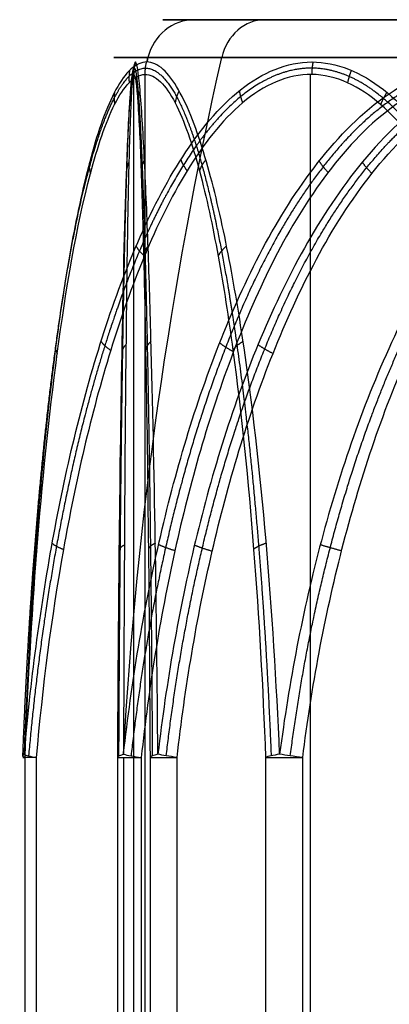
# Model space of a CAD drawing. Header units: millimetres. Extents: x -175 to 175, y -101 to 102.
# Tile 48 of 133: x -60.01 to -58.55, y -52.4 to -48.5. Entities that reach past the tile are written whole.
import ezdxf

# ---------------------------------------------------------------- set-up
doc = ezdxf.new("R2010")
doc.units = ezdxf.units.MM
doc.layers.add('Livello 01', color=7, linetype='Continuous')

msp = doc.modelspace()

# ---------------------------------------------------------------- linework, layer by layer
at = {"layer": 'Livello 01', "color": 254, "true_color": 0xcad1ee}
for p, q in [((-59.3194, -48.5, -248.0237), (-54.0284, -48.5, -246.3768)), ((-59.0401, -48.5, 27.5246), (-54.1343, -48.5, 24.9478)), ((-59.5598, -59.3, 26.1173), (-59.5598, -48.7169, 26.1173)), ((-59.5145, -59.3, -248.0844), (-59.5145, -48.7169, -248.0844)), ((-58.8599, -59.3, -245.1823), (-58.8599, -48.7169, -245.1823)), ((-59.601, -51.4225, 27.8192), (-59.601, -59.3, 27.8192))]:
    msp.add_line(p, q, dxfattribs=at)
at = {"layer": 'Livello 01', "color": 254, "true_color": 0xcad1ee, "extrusion": (0, -1, 0)}
for centre, radius, start, end in [((-56.5872, 26.2362, 48.5), 2.7707, 62.2891, 242.2891), ((-56.6739, -247.2003, 48.5), 2.7707, 17.2891, 197.2891), ((-56.6739, -247.2003, 48.5), 2.7707, 197.2891, 17.2891), ((-56.5872, 26.2362, 48.6503), 2.9644, 62.2891, 242.2891), ((-59.7997, -246.4952, 51.4225), 0.2, 137.2891, 197.2891), ((-59.296, 24.5245, 51.4225), 0.2, 182.2891, 242.2891), ((-58.8474, -249.5547, 51.4225), 0.2, 197.2891, 257.2891)]:
    msp.add_arc(centre, radius, start, end, dxfattribs=at)
at = {"layer": 'Livello 01', "color": 254, "true_color": 0xcad1ee, "extrusion": (-0.297194, 6.21711e-13, 0.954817)}
msp.add_arc((48.7, -130.3502, -219.1879), 0.2, 180, 255.6064, dxfattribs=at)
at = {"layer": 'Livello 01', "color": 254, "true_color": 0xcad1ee, "extrusion": (-0.297194, 3.18018e-16, 0.954817)}
msp.add_arc((48.7, -130.3502, -219.1879), 0.2, 180, 255.6064, dxfattribs=at)
at = {"layer": 'Livello 01', "color": 254, "true_color": 0xcad1ee, "extrusion": (0.46501, -1.54879e-16, 0.885305)}
msp.add_arc((-48.7, 65.0677, -3.0866), 0.2, 0, 75.6064, dxfattribs=at)
at = {"layer": 'Livello 01', "color": 254, "true_color": 0xcad1ee, "extrusion": (0, 1, 0)}
for centre, radius, start, end in [((56.6739, -247.2003, -48.6503), 2.9644, 342.7109, 162.7109), ((56.6739, -247.2003, -48.6503), 2.9644, 162.7109, 342.7109), ((59.424, 27.7262, -51.4225), 0.2, 357.7109, 57.7109)]:
    msp.add_arc(centre, radius, start, end, dxfattribs=at)
at = {"layer": 'Livello 01', "color": 254, "true_color": 0xcad1ee, "extrusion": (-0.46501, -2.94866e-16, -0.885305)}
msp.add_arc((52.379, 50.7323, 3.0866), 15, 93.70547, 104.39359, dxfattribs=at)
at = {"layer": 'Livello 01', "color": 254, "true_color": 0xcad1ee, "extrusion": (-0.297194, -7.66081e-10, 0.954817)}
msp.add_arc((52.379, -116.0148, -219.1879), 15, 255.60641, 255.6739, dxfattribs=at)
at = {"layer": 'Livello 01', "color": 254, "true_color": 0xcad1ee, "extrusion": (0.297194, -9.89854e-17, -0.954817)}
msp.add_arc((-52.379, -116.0148, 219.1879), 15, 284.3261, 284.39359, dxfattribs=at)
at = {"layer": 'Livello 01', "color": 254, "true_color": 0xcad1ee, "extrusion": (0.038175, 0.991716, -0.122649)}
msp.add_arc((57.7774, -251.2186, -23.047), 0.2, 342.5752, 12.782, dxfattribs=at)
at = {"layer": 'Livello 01', "color": 254, "true_color": 0xcad1ee, "extrusion": (0.087129, 0.991716, 0.094385)}
msp.add_arc((55.0697, -240.0659, -79.4724), 0.2, 12.7417, 42.9485, dxfattribs=at)
at = {"layer": 'Livello 01', "color": 254, "true_color": 0xcad1ee, "extrusion": (0.005131, 0.991716, -0.12835)}
msp.add_arc((59.1571, 20.8574, -54.8601), 0.2, 357.6918, 27.8986, dxfattribs=at)
at = {"layer": 'Livello 01', "color": 254, "true_color": 0xcad1ee}
msp.add_arc((-59.424, -51.4225, 27.7262), 0.2, 179.7037, 180, dxfattribs=at)
at = {"layer": 'Livello 01', "color": 254, "true_color": 0xcad1ee, "extrusion": (0.108589, 0.991716, 0.068619)}
msp.add_arc((53.4738, 31.6122, -55.5468), 0.2, 27.7189, 57.9257, dxfattribs=at)
at = {"layer": 'Livello 01', "color": 254, "true_color": 0xcad1ee, "extrusion": (-0.005131, 0.991716, 0.12835)}
msp.add_arc((59.5612, 30.8823, -47.5446), 0.2, 327.4849, 357.6918, dxfattribs=at)
at = {"layer": 'Livello 01', "color": 254, "true_color": 0xcad1ee, "extrusion": (0.11372, 0.991716, -0.059732)}
msp.add_arc((53.0517, 21.0256, -59.2045), 0.2, 297.5151, 327.7219, dxfattribs=at)
at = {"layer": 'Livello 01', "color": 254, "true_color": 0xcad1ee, "extrusion": (-0.038175, 0.991716, 0.122649)}
msp.add_arc((60.7818, -241.646, -79.3576), 0.2, 312.3683, 342.5752, dxfattribs=at)
at = {"layer": 'Livello 01', "color": 254, "true_color": 0xcad1ee, "extrusion": (0.125305, 0.991716, -0.028264)}
msp.add_arc((51.9371, -251.1054, -51.317), 0.2, 282.6089, 312.8158, dxfattribs=at)
at = {"layer": 'Livello 01', "color": 254, "true_color": 0xcad1ee}
for points, knots in [([(-59.5085, -48.6674, -248.0826), (-59.5299, -48.6674, -248.0138), (-59.5515, -48.6775, -247.9439), (-59.5926, -48.7153, -247.8102), (-59.6121, -48.7427, -247.7461), (-59.6683, -48.8458, -247.561), (-59.7007, -48.9388, -247.4527), (-59.7582, -49.1471, -247.2599), (-59.7829, -49.2615, -247.1762), (-59.8274, -49.5033, -247.0249), (-59.8471, -49.631, -246.9577), (-59.8993, -50.0189, -246.7791), (-59.9258, -50.288, -246.6877), (-59.9681, -50.8399, -246.542), (-59.9837, -51.1238, -246.4881), (-59.9943, -51.4096, -246.4513)], [0, 0, 0, 0, 0.216392, 0.216392, 0.432785, 0.432785, 0.86557, 0.86557, 1.298354, 1.298354, 1.731139, 1.731139, 2.596709, 2.596709, 3.462278, 3.462278, 3.462278, 3.462278]), ([(-59.9943, -51.4096, -246.4513), (-59.9689, -51.1238, -246.4226), (-59.9318, -50.8404, -246.3807), (-59.8311, -50.2887, -246.2673), (-59.7679, -50.0193, -246.1962), (-59.6436, -49.6299, -246.0567), (-59.597, -49.5024, -246.0044), (-59.4922, -49.2615, -245.8874), (-59.434, -49.1473, -245.8225), (-59.2991, -48.9385, -245.6726), (-59.2238, -48.8463, -245.5894), (-59.0508, -48.7089, -245.3992), (-58.9533, -48.6675, -245.2927), (-58.8067, -48.6674, -245.1339), (-58.757, -48.6774, -245.0802), (-58.6617, -48.7152, -244.9778), (-58.616, -48.7426, -244.9288), (-58.4837, -48.8456, -244.7876), (-58.4061, -48.9386, -244.7053), (-58.2678, -49.1468, -244.5592), (-58.2077, -49.2612, -244.4958), (-58.0989, -49.5031, -244.3816), (-58.0505, -49.6308, -244.331), (-57.9219, -50.0188, -244.1965), (-57.856, -50.2878, -244.1278), (-57.7509, -50.8398, -244.0183), (-57.7121, -51.1237, -243.9778), (-57.6855, -51.4096, -243.9502)], [0, 0, 0, 0, 0.86597, 0.86597, 1.731941, 1.731941, 2.164926, 2.164926, 2.597911, 2.597911, 3.030897, 3.030897, 3.463882, 3.463882, 3.680375, 3.680375, 3.896867, 3.896867, 4.329852, 4.329852, 4.762838, 4.762838, 5.195823, 5.195823, 6.061793, 6.061793, 6.927764, 6.927764, 6.927764, 6.927764]), ([(-59.6007, -51.4096, 27.819), (-59.5687, -51.1243, 27.8401), (-59.5225, -50.8433, 27.8706), (-59.3966, -50.2934, 27.9536), (-59.3175, -50.024, 28.0058), (-59.1089, -49.5025, 28.1427), (-58.9837, -49.2558, 28.2249), (-58.7308, -48.9419, 28.3891), (-58.6373, -48.8497, 28.4496), (-58.4755, -48.7456, 28.5535), (-58.4195, -48.7179, 28.5893), (-58.3023, -48.679, 28.664), (-58.2405, -48.6681, 28.7033), (-58.057, -48.6661, 28.8193), (-57.9348, -48.7062, 28.8958), (-57.7155, -48.8418, 29.0322), (-57.6198, -48.9332, 29.0912), (-57.447, -49.1414, 29.1975), (-57.3714, -49.257, 29.2438), (-57.2359, -49.4995, 29.3265), (-57.1767, -49.6254, 29.3625), (-57.0172, -50.0129, 29.4594), (-56.9344, -50.2856, 29.5096), (-56.8035, -50.8419, 29.5888), (-56.756, -51.1241, 29.6175), (-56.7231, -51.4096, 29.6373)], [-6.93099, -6.93099, -6.93099, -6.93099, -6.064616, -6.064616, -5.198242, -5.198242, -4.331869, -4.331869, -3.898682, -3.898682, -3.682088, -3.682088, -3.465495, -3.465495, -3.032308, -3.032308, -2.599121, -2.599121, -2.165934, -2.165934, -1.732747, -1.732747, -0.866374, -0.866374, 0, 0, 0, 0]), ([(-59.4647, -51.4096, 24.4178), (-59.467, -51.1238, 24.4561), (-59.4704, -50.8404, 24.512), (-59.4794, -50.2887, 24.6633), (-59.485, -50.0193, 24.7583), (-59.4957, -49.6299, 24.9449), (-59.4997, -49.5024, 25.0148), (-59.5084, -49.2615, 25.1717), (-59.5131, -49.1473, 25.2587), (-59.5237, -48.9385, 25.4601), (-59.5293, -48.8463, 25.5722), (-59.5415, -48.7089, 25.829), (-59.5478, -48.6675, 25.9733), (-59.5565, -48.6674, 26.1891), (-59.5592, -48.6774, 26.2623), (-59.5643, -48.7152, 26.4021), (-59.5666, -48.7426, 26.469), (-59.5729, -48.8456, 26.6624), (-59.5762, -48.9386, 26.7755), (-59.5818, -49.1468, 26.9766), (-59.584, -49.2612, 27.0639), (-59.5879, -49.5031, 27.2216), (-59.5895, -49.6308, 27.2916), (-59.5937, -50.0188, 27.4777), (-59.5957, -50.2878, 27.5728), (-59.5988, -50.8398, 27.7246), (-59.5999, -51.1237, 27.7806), (-59.6007, -51.4096, 27.819)], [0, 0, 0, 0, 0.86597, 0.86597, 1.731941, 1.731941, 2.164926, 2.164926, 2.597911, 2.597911, 3.030897, 3.030897, 3.463882, 3.463882, 3.680375, 3.680375, 3.896867, 3.896867, 4.329852, 4.329852, 4.762838, 4.762838, 5.195823, 5.195823, 6.061793, 6.061793, 6.927764, 6.927764, 6.927764, 6.927764]), ([(-58.9827, -51.4096, -249.7014), (-58.9949, -51.1238, -249.665), (-59.0126, -50.8403, -249.6119), (-59.0604, -50.2886, -249.468), (-59.0905, -50.0192, -249.3777), (-59.1491, -49.6297, -249.2002), (-59.1711, -49.5022, -249.1337), (-59.2201, -49.2613, -248.9844), (-59.2472, -49.1471, -248.9016), (-59.3095, -48.9383, -248.7097), (-59.344, -48.8461, -248.6029), (-59.4222, -48.7087, -248.3578), (-59.4657, -48.6674, -248.2201), (-59.5085, -48.6674, -248.0826)], [-3.465488, -3.465488, -3.465488, -3.465488, -2.599116, -2.599116, -1.732744, -1.732744, -1.299558, -1.299558, -0.866372, -0.866372, -0.433186, -0.433186, 0, 0, 0, 0]), ([(-57.9677, -48.6674, 23.6079), (-58.0315, -48.6674, 23.6414), (-58.0962, -48.6775, 23.6755), (-58.2197, -48.7153, 23.741), (-58.2789, -48.7427, 23.7725), (-58.4494, -48.8458, 23.8637), (-58.549, -48.9388, 23.9173), (-58.7259, -49.1471, 24.0131), (-58.8026, -49.2615, 24.0548), (-58.9411, -49.5033, 24.1303), (-59.0025, -49.631, 24.1639), (-59.1657, -50.0189, 24.2533), (-59.2491, -50.288, 24.2991), (-59.382, -50.8399, 24.3723), (-59.4311, -51.1238, 24.3993), (-59.4647, -51.4096, 24.4178)], [0, 0, 0, 0, 0.216392, 0.216392, 0.432785, 0.432785, 0.86557, 0.86557, 1.298354, 1.298354, 1.731139, 1.731139, 2.596709, 2.596709, 3.462278, 3.462278, 3.462278, 3.462278]), ([(-55.6623, -51.4096, -250.4503), (-55.6998, -51.1243, -250.4427), (-55.7541, -50.8433, -250.4316), (-55.9017, -50.2934, -250.4012), (-55.9945, -50.024, -250.3822), (-56.2389, -49.5025, -250.3315), (-56.3855, -49.2558, -250.3011), (-56.6805, -48.9419, -250.2383), (-56.7894, -48.8497, -250.215), (-56.9772, -48.7456, -250.1741), (-57.0422, -48.7179, -250.1598), (-57.1778, -48.679, -250.1298), (-57.2493, -48.6681, -250.1138), (-57.4611, -48.6661, -250.0661), (-57.6017, -48.7062, -250.0338), (-57.8531, -48.8418, -249.9752), (-57.9625, -48.9332, -249.9493), (-58.1599, -49.1414, -249.9022), (-58.2461, -49.257, -249.8815), (-58.4004, -49.4995, -249.8442), (-58.4677, -49.6254, -249.8278), (-58.649, -50.0129, -249.7835), (-58.7431, -50.2856, -249.7604), (-58.8916, -50.8419, -249.7239), (-58.9455, -51.1241, -249.7106), (-58.9827, -51.4096, -249.7014)], [-6.93099, -6.93099, -6.93099, -6.93099, -6.064616, -6.064616, -5.198242, -5.198242, -4.331869, -4.331869, -3.898682, -3.898682, -3.682088, -3.682088, -3.465495, -3.465495, -3.032308, -3.032308, -2.599121, -2.599121, -2.165934, -2.165934, -1.732747, -1.732747, -0.866374, -0.866374, 0, 0, 0, 0]), ([(-59.9906, -51.4225, -246.5546), (-59.9799, -51.145, -246.589), (-59.9646, -50.8722, -246.6383), (-59.923, -50.3376, -246.7718), (-59.897, -50.0757, -246.8554), (-59.829, -49.568, -247.0738), (-59.7871, -49.3193, -247.2084), (-59.7037, -49.0039, -247.4766), (-59.6721, -48.9081, -247.5778), (-59.6177, -48.7999, -247.7529), (-59.5985, -48.7703, -247.8145), (-59.5584, -48.7291, -247.9431), (-59.5373, -48.7176, -248.0112), (-59.4748, -48.7156, -248.2119), (-59.433, -48.7589, -248.3461), (-59.3599, -48.9, -248.5811), (-59.3283, -48.994, -248.6824), (-59.2721, -49.2034, -248.8632), (-59.2479, -49.3172, -248.941), (-59.2043, -49.5559, -249.081), (-59.1849, -49.6817, -249.1434), (-59.1331, -50.0644, -249.3096), (-59.1067, -50.3283, -249.3944), (-59.0646, -50.8676, -249.5297), (-59.049, -51.144, -249.5797), (-59.0383, -51.4225, -249.6142)], [-6.736681, -6.736681, -6.736681, -6.736681, -5.894596, -5.894596, -5.052511, -5.052511, -4.210425, -4.210425, -3.789383, -3.789383, -3.578862, -3.578862, -3.36834, -3.36834, -2.947298, -2.947298, -2.526255, -2.526255, -2.105213, -2.105213, -1.68417, -1.68417, -0.842085, -0.842085, 0, 0, 0, 0]), ([(-57.7731, -51.4225, -244.0051), (-57.7975, -51.145, -244.0315), (-57.8326, -50.8722, -244.0695), (-57.9274, -50.3376, -244.1722), (-57.9868, -50.0757, -244.2365), (-58.142, -49.568, -244.4046), (-58.2376, -49.3193, -244.5082), (-58.4281, -49.0039, -244.7145), (-58.5, -48.9081, -244.7925), (-58.6244, -48.7999, -244.9272), (-58.6681, -48.7703, -244.9746), (-58.7595, -48.7291, -245.0736), (-58.8078, -48.7176, -245.126), (-58.9504, -48.7156, -245.2804), (-59.0458, -48.7589, -245.3837), (-59.2127, -48.9, -245.5645), (-59.2847, -48.994, -245.6425), (-59.4131, -49.2034, -245.7816), (-59.4684, -49.3172, -245.8415), (-59.5679, -49.5559, -245.9493), (-59.6121, -49.6817, -245.9972), (-59.7302, -50.0644, -246.1251), (-59.7905, -50.3283, -246.1904), (-59.8866, -50.8676, -246.2945), (-59.9221, -51.144, -246.333), (-59.9466, -51.4225, -246.3596)], [-6.736681, -6.736681, -6.736681, -6.736681, -5.894596, -5.894596, -5.052511, -5.052511, -4.210425, -4.210425, -3.789383, -3.789383, -3.578862, -3.578862, -3.36834, -3.36834, -2.947298, -2.947298, -2.526255, -2.526255, -2.105213, -2.105213, -1.68417, -1.68417, -0.842085, -0.842085, 0, 0, 0, 0]), ([(-59.6238, -51.4225, 27.7182), (-59.6224, -51.145, 27.6823), (-59.6203, -50.8722, 27.6307), (-59.6147, -50.3376, 27.491), (-59.6112, -50.0757, 27.4035), (-59.6021, -49.568, 27.1749), (-59.5965, -49.3193, 27.0341), (-59.5852, -49.0039, 26.7534), (-59.581, -48.9081, 26.6474), (-59.5737, -48.7999, 26.4643), (-59.5711, -48.7703, 26.3998), (-59.5657, -48.7291, 26.2652), (-59.5629, -48.7176, 26.194), (-59.5545, -48.7156, 25.984), (-59.5489, -48.7589, 25.8435), (-59.539, -48.9, 25.5976), (-59.5348, -48.994, 25.4915), (-59.5272, -49.2034, 25.3024), (-59.524, -49.3172, 25.221), (-59.5181, -49.5559, 25.0744), (-59.5155, -49.6817, 25.0092), (-59.5086, -50.0644, 24.8352), (-59.505, -50.3283, 24.7465), (-59.4994, -50.8676, 24.6049), (-59.4973, -51.144, 24.5525), (-59.4958, -51.4225, 24.5165)], [-6.736681, -6.736681, -6.736681, -6.736681, -5.894596, -5.894596, -5.052511, -5.052511, -4.210425, -4.210425, -3.789383, -3.789383, -3.578862, -3.578862, -3.36834, -3.36834, -2.947298, -2.947298, -2.526255, -2.526255, -2.105213, -2.105213, -1.68417, -1.68417, -0.842085, -0.842085, 0, 0, 0, 0]), ([(-56.822, -51.4225, 29.607), (-56.8525, -51.1439, 29.5877), (-56.8966, -50.8686, 29.5599), (-57.0172, -50.3259, 29.4837), (-57.0933, -50.0595, 29.4355), (-57.24, -49.679, 29.3428), (-57.2944, -49.555, 29.3085), (-57.4191, -49.3154, 29.2297), (-57.4889, -49.2003, 29.1855), (-57.6493, -48.9913, 29.0842), (-57.7389, -48.898, 29.0276), (-57.9467, -48.758, 28.8963), (-58.0651, -48.7152, 28.8215), (-58.2433, -48.7178, 28.7088), (-58.3035, -48.7296, 28.6708), (-58.4166, -48.7709, 28.5994), (-58.4704, -48.8002, 28.5653), (-58.6253, -48.9085, 28.4675), (-58.7131, -49.0022, 28.412), (-58.9515, -49.3182, 28.2613), (-59.0684, -49.5617, 28.1875), (-59.2638, -50.0729, 28.064), (-59.3382, -50.3361, 28.017), (-59.4568, -50.8721, 27.9421), (-59.5004, -51.1452, 27.9145), (-59.5308, -51.4225, 27.8953)], [0, 0, 0, 0, 0.842096, 0.842096, 1.684191, 1.684191, 2.105239, 2.105239, 2.526287, 2.526287, 2.947334, 2.947334, 3.368382, 3.368382, 3.578906, 3.578906, 3.78943, 3.78943, 4.210478, 4.210478, 5.052573, 5.052573, 5.894669, 5.894669, 6.736764, 6.736764, 6.736764, 6.736764]), ([(-59.389, -51.4225, 24.3474), (-59.3572, -51.145, 24.3307), (-59.3114, -50.8722, 24.3067), (-59.1877, -50.3376, 24.2417), (-59.1101, -50.0757, 24.2009), (-58.9076, -49.568, 24.0946), (-58.7828, -49.3193, 24.029), (-58.5342, -49.0039, 23.8984), (-58.4403, -48.9081, 23.8491), (-58.278, -48.7999, 23.7638), (-58.2209, -48.7703, 23.7338), (-58.1016, -48.7291, 23.6712), (-58.0385, -48.7176, 23.6381), (-57.8524, -48.7156, 23.5403), (-57.7279, -48.7589, 23.4749), (-57.5101, -48.9, 23.3605), (-57.4161, -48.994, 23.3111), (-57.2485, -49.2034, 23.2231), (-57.1764, -49.3172, 23.1852), (-57.0465, -49.5559, 23.117), (-56.9887, -49.6817, 23.0867), (-56.8346, -50.0644, 23.0057), (-56.756, -50.3283, 22.9644), (-56.6305, -50.8676, 22.8985), (-56.5841, -51.144, 22.8741), (-56.5522, -51.4225, 22.8574)], [-6.736681, -6.736681, -6.736681, -6.736681, -5.894596, -5.894596, -5.052511, -5.052511, -4.210425, -4.210425, -3.789383, -3.789383, -3.578862, -3.578862, -3.36834, -3.36834, -2.947298, -2.947298, -2.526255, -2.526255, -2.105213, -2.105213, -1.68417, -1.68417, -0.842085, -0.842085, 0, 0, 0, 0]), ([(-58.8914, -51.4225, -249.7498), (-58.8562, -51.1439, -249.7578), (-58.8053, -50.8686, -249.7692), (-58.6662, -50.3259, -249.8006), (-58.5783, -50.0595, -249.8204), (-58.409, -49.679, -249.8586), (-58.3462, -49.555, -249.8728), (-58.2024, -49.3154, -249.9052), (-58.1218, -49.2003, -249.9234), (-57.9367, -48.9913, -249.9652), (-57.8334, -48.898, -249.9885), (-57.5935, -48.758, -250.0426), (-57.457, -48.7152, -250.0734), (-57.2513, -48.7178, -250.1198), (-57.1818, -48.7296, -250.1354), (-57.0514, -48.7709, -250.1649), (-56.9892, -48.8002, -250.1789), (-56.8105, -48.9085, -250.2192), (-56.7091, -49.0022, -250.242), (-56.4341, -49.3182, -250.3041), (-56.2992, -49.5617, -250.3345), (-56.0737, -50.0729, -250.3854), (-55.9879, -50.3361, -250.4047), (-55.851, -50.8721, -250.4356), (-55.8006, -51.1452, -250.447), (-55.7656, -51.4225, -250.4549)], [0, 0, 0, 0, 0.842096, 0.842096, 1.684191, 1.684191, 2.105239, 2.105239, 2.526287, 2.526287, 2.947334, 2.947334, 3.368382, 3.368382, 3.578906, 3.578906, 3.78943, 3.78943, 4.210478, 4.210478, 5.052573, 5.052573, 5.894669, 5.894669, 6.736764, 6.736764, 6.736764, 6.736764])]:
    msp.add_open_spline(points, degree=3, knots=knots, dxfattribs=at)
for points, weights in [([(-59.5539, -48.6674, 26.1247), (-59.5601, -48.6918, 26.1242), (-59.5601, -48.7169, 26.124)], [0.999999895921, 0.992194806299, 1]), ([(-59.5106, -48.6674, -248.0758), (-59.5165, -48.6918, -248.0778), (-59.5164, -48.7169, -248.0781)], [0.999999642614, 0.992194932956, 1]), ([(-58.8505, -48.6674, -245.1813), (-58.8552, -48.6918, -245.1773), (-58.8554, -48.7169, -245.1774)], [0.999999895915, 0.992194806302, 1]), ([(-59.5765, -48.7007, -247.8625), (-59.5807, -48.7248, -247.8715), (-59.5785, -48.7497, -247.8788)], [1.00000035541, 0.991604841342, 1]), ([(-59.5623, -48.7007, 26.3478), (-59.5687, -48.7248, 26.3401), (-59.5684, -48.7497, 26.3325)], [1.00000036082, 0.991604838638, 1]), ([(-58.6987, -48.7007, -245.0176), (-58.7086, -48.7248, -245.0185), (-58.7138, -48.7497, -245.0241)], [1.00000036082, 0.991604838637, 1]), ([(-59.6367, -48.7881, -247.6652), (-59.6401, -48.8115, -247.6808), (-59.6358, -48.8359, -247.6945)], [1.00000150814, 0.990095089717, 1]), ([(-59.5694, -48.7881, 26.5539), (-59.5767, -48.8115, 26.5397), (-59.5761, -48.8359, 26.5253)], [1.00000217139, 0.990094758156, 1]), ([(-59.5351, -48.7815, 25.6934), (-59.5434, -48.805, 25.7065), (-59.544, -48.8294, 25.7205)], [1.00000044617, 0.990207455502, 1]), ([(-59.3808, -48.7815, -248.4875), (-59.3923, -48.805, -248.477), (-59.3964, -48.8294, -248.4636)], [1.00000051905, 0.990207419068, 1]), ([(-59.1422, -48.7815, -245.4996), (-59.1388, -48.805, -245.4844), (-59.1292, -48.8294, -245.4741)], [1.00000044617, 0.990207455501, 1]), ([(-58.558, -48.7881, -244.8669), (-58.5731, -48.8115, -244.8717), (-58.5829, -48.8359, -244.8823)], [1.00000217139, 0.990094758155, 1]), ([(-59.5178, -49.0544, 25.3484), (-59.53, -49.0759, 25.3717), (-59.531, -49.0987, 25.3969)], [1.00000073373, 0.985848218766, 1]), ([(-59.3739, -49.0544, -245.7557), (-59.366, -49.0759, -245.7306), (-59.3489, -49.0987, -245.7121)], [1.00000073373, 0.985848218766, 1]), ([(-59.2749, -49.0544, -248.8163), (-59.2927, -49.0759, -248.7969), (-59.3002, -49.0987, -248.7728)], [1.00000077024, 0.985848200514, 1]), ([(-58.8264, -49.0607, 28.327), (-58.8122, -49.0822, 28.3494), (-58.7907, -49.105, 28.363)], [1.00000355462, 0.985751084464, 1.00000012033]), ([(-59.7354, -49.0648, -247.3364), (-59.7391, -49.0863, -247.3628), (-59.7315, -49.109, -247.3872)], [1.00000228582, 0.985690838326, 1]), ([(-59.5796, -49.0648, 26.897), (-59.59, -49.0863, 26.8725), (-59.589, -49.109, 26.847)], [1.00000295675, 0.985690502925, 1]), ([(-58.6557, -49.0648, 23.9751), (-58.6397, -49.0863, 23.9538), (-58.6171, -49.109, 23.9419)], [1.0000022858, 0.985690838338, 1]), ([(-59.551, -49.3968, -245.9531), (-59.5409, -49.4159, -245.9201), (-59.5181, -49.4366, -245.8954)], [0.999999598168, 0.981097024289, 1]), ([(-59.5035, -49.3968, 25.0836), (-59.5197, -49.4159, 25.1141), (-59.5211, -49.4366, 25.1477)], [0.999999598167, 0.981097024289, 1]), ([(-59.1925, -49.3968, -249.0683), (-59.2161, -49.4159, -249.0431), (-59.2261, -49.4366, -249.011)], [0.999999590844, 0.981097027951, 1]), ([(-59.8681, -49.7873, -246.8859), (-59.875, -49.8037, -246.9262), (-59.863, -49.8219, -246.9646)], [1.00000286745, 0.976539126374, 1]), ([(-59.6897, -49.7745, -246.1085), (-59.6787, -49.7911, -246.0693), (-59.6515, -49.8093, -246.0399)], [1.00000078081, 0.976675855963, 1]), ([(-59.5912, -49.7873, 27.3666), (-59.6083, -49.8037, 27.3294), (-59.6067, -49.8219, 27.2892)], [1.00000218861, 0.976539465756, 1]), ([(-59.4917, -49.7745, 24.8756), (-59.5116, -49.7911, 24.9112), (-59.5132, -49.8093, 24.9512)], [1.00000078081, 0.976675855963, 1]), ([(-59.22, -49.7803, 28.0698), (-59.1991, -49.7967, 28.1049), (-59.1652, -49.8149, 28.1263)], [1.00000139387, 0.97661468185, 0.999999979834]), ([(-59.1273, -49.7745, -249.2662), (-59.1557, -49.7911, -249.237), (-59.1676, -49.8093, -249.1988)], [1.00000079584, 0.976675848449, 1]), ([(-59.0681, -49.7873, 24.1998), (-59.0445, -49.8037, 24.1664), (-59.0089, -49.8219, 24.1477)], [1.00000286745, 0.976539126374, 1]), ([(-59.9483, -50.5809, -246.6104), (-59.9583, -50.5921, -246.6585), (-59.9438, -50.6049, -246.705)], [1.00000035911, 0.969692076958, 1]), ([(-59.8831, -50.5739, -246.326), (-59.8716, -50.5852, -246.2783), (-59.8385, -50.598, -246.2425)], [0.999999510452, 0.969740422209, 1]), ([(-59.5973, -50.5809, 27.6534), (-59.6195, -50.5921, 27.6095), (-59.6175, -50.6049, 27.5608)], [0.999997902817, 0.969693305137, 1]), ([(-59.4747, -50.5739, 24.5851), (-59.5002, -50.5852, 24.627), (-59.5022, -50.598, 24.6757)], [0.999999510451, 0.96974042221, 1]), ([(-59.4619, -50.5786, 27.9106), (-59.4384, -50.5899, 27.9537), (-59.3972, -50.6026, 27.9797)], [1.00000022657, 0.969707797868, 0.999999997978]), ([(-59.3196, -50.5809, 24.3379), (-59.2927, -50.5921, 24.2968), (-59.2495, -50.6049, 24.2742)], [1.00000035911, 0.969692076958, 1]), ([(-59.0357, -50.5739, -249.5424), (-59.0712, -50.5852, -249.5085), (-59.0857, -50.598, -249.462)], [0.999999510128, 0.969740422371, 1]), ([(-58.8214, -50.5792, -249.7411), (-58.7848, -50.5904, -249.7739), (-58.7373, -50.6032, -249.7846)], [0.999999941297, 0.969703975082, 1.00000013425])]:
    msp.add_rational_spline(points, weights, degree=2, dxfattribs=at)
for points, weights, knots in [([(-59.9994, -51.4158, -246.5031), (-59.9886, -51.1365, -246.5384), (-59.9731, -50.8619, -246.5892), (-59.9311, -50.3236, -246.7267), (-59.9048, -50.06, -246.8128), (-59.8358, -49.549, -247.0382), (-59.7932, -49.2986, -247.177), (-59.7078, -48.9808, -247.4546), (-59.6755, -48.8844, -247.5594), (-59.6195, -48.7754, -247.7407), (-59.5998, -48.7457, -247.8045), (-59.5585, -48.7042, -247.9376), (-59.5366, -48.6926, -248.0081), (-59.4719, -48.6906, -248.2159), (-59.4285, -48.7342, -248.3549), (-59.3523, -48.8762, -248.5978), (-59.3194, -48.9708, -248.7025), (-59.2607, -49.1817, -248.8891), (-59.2354, -49.2962, -248.9693), (-59.1898, -49.5365, -249.1136), (-59.1695, -49.6631, -249.1778), (-59.1154, -50.0487, -249.349), (-59.0878, -50.3143, -249.436), (-59.0438, -50.8573, -249.575), (-59.0275, -51.1353, -249.6262), (-59.0163, -51.4158, -249.6616)], [0.982728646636, 0.983220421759, 0.983924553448, 0.985767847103, 0.986908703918, 0.989631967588, 0.991254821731, 0.993641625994, 0.994428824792, 0.995357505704, 0.995618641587, 0.995986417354, 0.996091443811, 0.99610929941, 0.995711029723, 0.9944966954, 0.993720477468, 0.992128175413, 0.991322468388, 0.989774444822, 0.989027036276, 0.986960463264, 0.985804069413, 0.983936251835, 0.983221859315, 0.982728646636], [0, 0, 0, 0, 0.866392, 0.866392, 1.732784, 1.732784, 2.599177, 2.599177, 3.032373, 3.032373, 3.248971, 3.248971, 3.465569, 3.465569, 3.898765, 3.898765, 4.331961, 4.331961, 4.765157, 4.765157, 5.198353, 5.198353, 6.064746, 6.064746, 6.931138, 6.931138, 6.931138, 6.931138]), ([(-57.7329, -51.4158, -243.9717), (-57.7581, -51.1365, -243.9987), (-57.7943, -50.8619, -244.0375), (-57.8924, -50.3236, -244.1427), (-57.9538, -50.06, -244.2085), (-58.1145, -49.549, -244.381), (-58.2134, -49.2986, -244.4872), (-58.4111, -48.9808, -244.7), (-58.4857, -48.8844, -244.7803), (-58.6147, -48.7754, -244.9195), (-58.6601, -48.7457, -244.9685), (-58.7548, -48.7042, -245.0708), (-58.8049, -48.6926, -245.125), (-58.9525, -48.6906, -245.2849), (-59.0511, -48.7342, -245.392), (-59.2235, -48.8762, -245.5794), (-59.2977, -48.9708, -245.6603), (-59.4299, -49.1817, -245.8045), (-59.4867, -49.2962, -245.8665), (-59.5889, -49.5365, -245.9781), (-59.6343, -49.6631, -246.0277), (-59.7555, -50.0487, -246.1602), (-59.8171, -50.3143, -246.2276), (-59.9154, -50.8573, -246.3352), (-59.9516, -51.1353, -246.3749), (-59.9766, -51.4158, -246.4023)], [0.982728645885, 0.98322042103, 0.983924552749, 0.985767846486, 0.98690870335, 0.989631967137, 0.991254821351, 0.993641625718, 0.99442882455, 0.995357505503, 0.995618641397, 0.995986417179, 0.996091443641, 0.996109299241, 0.995711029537, 0.994496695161, 0.993720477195, 0.992128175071, 0.991322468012, 0.989774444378, 0.989027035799, 0.986960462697, 0.985804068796, 0.983936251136, 0.983221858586, 0.982728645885], [0, 0, 0, 0, 0.866392, 0.866392, 1.732784, 1.732784, 2.599177, 2.599177, 3.032373, 3.032373, 3.248971, 3.248971, 3.465569, 3.465569, 3.898765, 3.898765, 4.331961, 4.331961, 4.765157, 4.765157, 5.198353, 5.198353, 6.064746, 6.064746, 6.931138, 6.931138, 6.931138, 6.931138]), ([(-59.6189, -51.4158, 27.7702), (-59.6177, -51.1365, 27.7333), (-59.6158, -50.8619, 27.6803), (-59.6108, -50.3236, 27.5366), (-59.6077, -50.06, 27.4466), (-59.5994, -49.549, 27.2111), (-59.5942, -49.2986, 27.0659), (-59.5836, -48.9808, 26.7757), (-59.5795, -48.8844, 26.6661), (-59.5723, -48.7754, 26.4765), (-59.5697, -48.7457, 26.4098), (-59.5643, -48.7042, 26.2705), (-59.5614, -48.6926, 26.1968), (-59.5527, -48.6906, 25.9793), (-59.5468, -48.7342, 25.8338), (-59.5361, -48.8762, 25.5794), (-59.5314, -48.9708, 25.4698), (-59.523, -49.1817, 25.2744), (-59.5193, -49.2962, 25.1904), (-59.5126, -49.5365, 25.0392), (-59.5096, -49.6631, 24.9719), (-59.5016, -50.0487, 24.7926), (-59.4975, -50.3143, 24.7014), (-59.4909, -50.8573, 24.5557), (-59.4885, -51.1353, 24.502), (-59.4868, -51.4158, 24.465)], [0.982728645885, 0.983220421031, 0.983924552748, 0.985767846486, 0.98690870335, 0.989631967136, 0.991254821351, 0.993641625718, 0.99442882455, 0.995357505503, 0.995618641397, 0.995986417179, 0.996091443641, 0.996109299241, 0.995711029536, 0.994496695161, 0.993720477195, 0.992128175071, 0.991322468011, 0.989774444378, 0.989027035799, 0.986960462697, 0.985804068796, 0.983936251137, 0.983221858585, 0.982728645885], [0, 0, 0, 0, 0.866392, 0.866392, 1.732784, 1.732784, 2.599177, 2.599177, 3.032373, 3.032373, 3.248971, 3.248971, 3.465569, 3.465569, 3.898765, 3.898765, 4.331961, 4.331961, 4.765157, 4.765157, 5.198353, 5.198353, 6.064746, 6.064746, 6.931138, 6.931138, 6.931138, 6.931138]), ([(-56.7745, -51.4158, 29.6288), (-56.8056, -51.1388, 29.6094), (-56.8503, -50.8638, 29.5814), (-56.9741, -50.3183, 29.5041), (-57.0525, -50.0493, 29.4551), (-57.2039, -49.6653, 29.3604), (-57.26, -49.5404, 29.3253), (-57.3887, -49.2987, 29.2448), (-57.4608, -49.1826, 29.1996), (-57.6265, -48.9715, 29.0956), (-57.7191, -48.8771, 29.0375), (-57.9339, -48.735, 28.9023), (-58.0566, -48.691, 28.825), (-58.2413, -48.6924, 28.7083), (-58.3037, -48.7039, 28.6688), (-58.4209, -48.7448, 28.5945), (-58.4767, -48.774, 28.5591), (-58.6373, -48.8824, 28.4572), (-58.7283, -48.9767, 28.3994), (-58.9749, -49.2947, 28.2424), (-59.0954, -49.54, 28.1655), (-59.2966, -50.055, 28.037), (-59.3731, -50.3202, 27.9882), (-59.4949, -50.8608, 27.9103), (-59.5397, -51.1362, 27.8817), (-59.5709, -51.4158, 27.8617)], [0.982728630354, 0.983216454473, 0.983917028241, 0.98578710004, 0.986958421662, 0.989014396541, 0.989750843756, 0.991305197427, 0.9921217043, 0.993714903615, 0.994489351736, 0.995703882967, 0.996106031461, 0.996093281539, 0.99598918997, 0.995626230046, 0.995369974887, 0.994444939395, 0.993674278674, 0.991280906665, 0.98968491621, 0.986930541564, 0.985780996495, 0.983927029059, 0.98322093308, 0.982728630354], [0, 0, 0, 0, 0.866405, 0.866405, 1.73281, 1.73281, 2.166012, 2.166012, 2.599215, 2.599215, 3.032417, 3.032417, 3.46562, 3.46562, 3.682221, 3.682221, 3.898822, 3.898822, 4.332025, 4.332025, 5.19843, 5.19843, 6.064835, 6.064835, 6.93124, 6.93124, 6.93124, 6.93124]), ([(-59.4316, -51.4158, 24.3776), (-59.399, -51.1365, 24.3603), (-59.3522, -50.8619, 24.3354), (-59.2252, -50.3236, 24.2679), (-59.1457, -50.06, 24.2256), (-58.9376, -49.549, 24.115), (-58.8093, -49.2986, 24.0469), (-58.5527, -48.9808, 23.911), (-58.4557, -48.8844, 23.8597), (-58.2879, -48.7754, 23.7712), (-58.2289, -48.7457, 23.74), (-58.1055, -48.7042, 23.6751), (-58.0402, -48.6926, 23.6407), (-57.8475, -48.6906, 23.5395), (-57.7185, -48.7342, 23.4719), (-57.4929, -48.8762, 23.354), (-57.3956, -48.9708, 23.3032), (-57.2221, -49.1817, 23.2128), (-57.1475, -49.2962, 23.174), (-57.0132, -49.5365, 23.1042), (-56.9535, -49.6631, 23.0732), (-56.7942, -50.0487, 22.9904), (-56.7132, -50.3143, 22.9484), (-56.5838, -50.8573, 22.8812), (-56.536, -51.1353, 22.8565), (-56.5031, -51.4158, 22.8394)], [0.982728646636, 0.98322042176, 0.983924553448, 0.985767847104, 0.986908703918, 0.989631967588, 0.991254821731, 0.993641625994, 0.994428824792, 0.995357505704, 0.995618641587, 0.995986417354, 0.996091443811, 0.99610929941, 0.995711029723, 0.9944966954, 0.993720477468, 0.992128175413, 0.991322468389, 0.989774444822, 0.989027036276, 0.986960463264, 0.985804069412, 0.983936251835, 0.983221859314, 0.982728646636], [0, 0, 0, 0, 0.866392, 0.866392, 1.732784, 1.732784, 2.599177, 2.599177, 3.032373, 3.032373, 3.248971, 3.248971, 3.465569, 3.465569, 3.898765, 3.898765, 4.331961, 4.331961, 4.765157, 4.765157, 5.198353, 5.198353, 6.064746, 6.064746, 6.931138, 6.931138, 6.931138, 6.931138]), ([(-58.9403, -51.4158, -249.7317), (-58.9047, -51.1388, -249.7399), (-58.8533, -50.8638, -249.7518), (-58.7111, -50.3183, -249.7846), (-58.621, -50.0493, -249.8054), (-58.447, -49.6653, -249.8455), (-58.3825, -49.5404, -249.8604), (-58.2346, -49.2987, -249.8944), (-58.1516, -49.1826, -249.9134), (-57.9609, -48.9715, -249.9571), (-57.8543, -48.8771, -249.9815), (-57.6068, -48.735, -250.0378), (-57.4655, -48.691, -250.0698), (-57.2523, -48.6924, -250.1179), (-57.1803, -48.7039, -250.1341), (-57.0448, -48.7448, -250.1645), (-56.9804, -48.774, -250.179), (-56.7948, -48.8824, -250.2204), (-56.6895, -48.9767, -250.2439), (-56.4041, -49.2947, -250.3073), (-56.2646, -49.54, -250.3381), (-56.0314, -50.055, -250.3895), (-55.9429, -50.3202, -250.409), (-55.8016, -50.8608, -250.4401), (-55.7497, -51.1362, -250.4516), (-55.7136, -51.4158, -250.4595)], [0.982728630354, 0.983216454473, 0.983917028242, 0.985787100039, 0.986958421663, 0.989014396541, 0.989750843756, 0.991305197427, 0.9921217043, 0.993714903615, 0.994489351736, 0.995703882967, 0.996106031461, 0.996093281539, 0.99598918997, 0.995626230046, 0.995369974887, 0.994444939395, 0.993674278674, 0.991280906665, 0.98968491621, 0.986930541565, 0.985780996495, 0.983927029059, 0.98322093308, 0.982728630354], [0, 0, 0, 0, 0.866405, 0.866405, 1.73281, 1.73281, 2.166012, 2.166012, 2.599215, 2.599215, 3.032417, 3.032417, 3.46562, 3.46562, 3.682221, 3.682221, 3.898822, 3.898822, 4.332025, 4.332025, 5.19843, 5.19843, 6.064835, 6.064835, 6.93124, 6.93124, 6.93124, 6.93124])]:
    msp.add_rational_spline(points, weights, degree=3, knots=knots, dxfattribs=at)
for points in [[(-59.9906, -59.3, -246.5546), (-59.9906, -51.4225, -246.5546)], [(-59.9466, -51.4225, -246.3596), (-59.9466, -59.3, -246.3596)], [(-59.6238, -59.3, 27.7182), (-59.6238, -51.4225, 27.7182)], [(-59.5308, -51.4225, 27.8953), (-59.5308, -59.3, 27.8953)], [(-59.4958, -51.4225, 24.5165), (-59.4958, -59.3, 24.5165)], [(-59.389, -59.3, 24.3474), (-59.389, -51.4225, 24.3474)], [(-59.0383, -51.4225, -249.6142), (-59.0383, -59.3, -249.6142)], [(-58.8914, -59.3, -249.7498), (-58.8914, -51.4225, -249.7498)]]:
    msp.add_open_spline(points, degree=1, dxfattribs=at)

doc.saveas('drawing.dxf')
